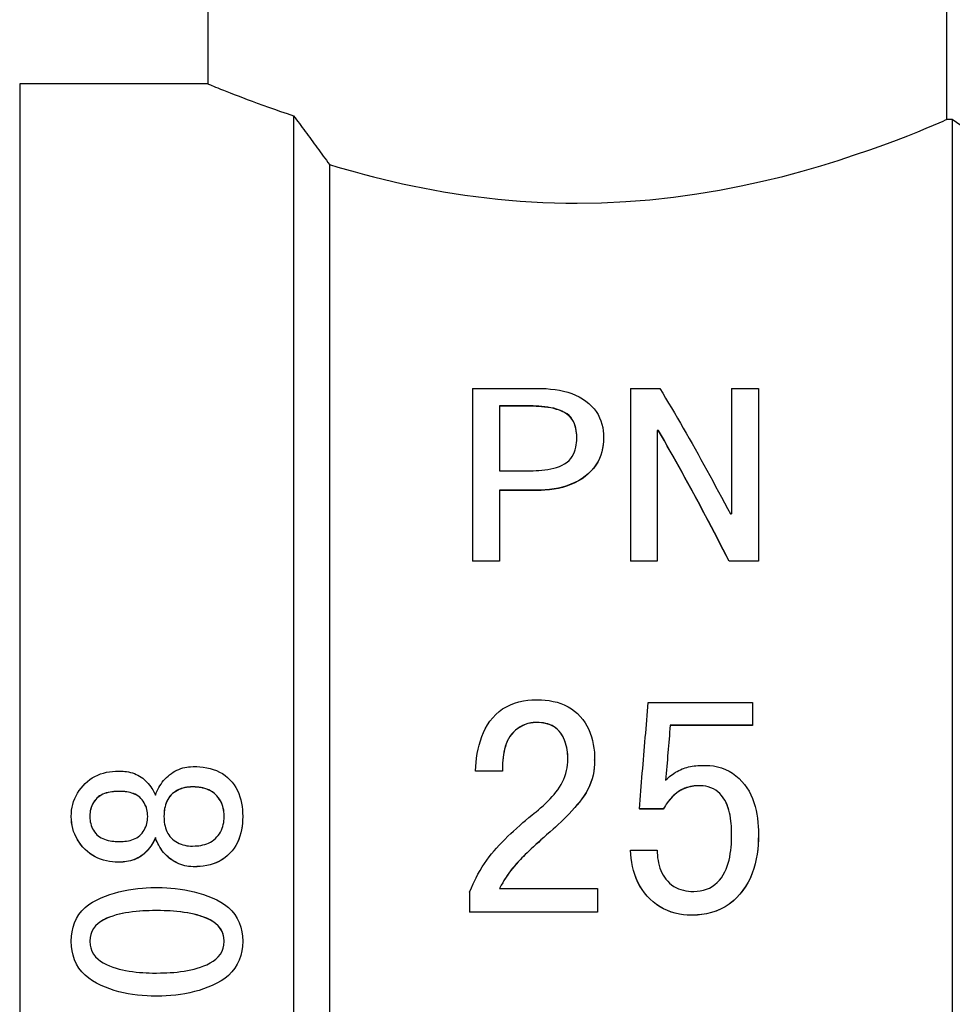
# Model space of a CAD drawing. Header units: millimetres. Extents: x 49 to 3736, y 64 to 358.
# Tile 3 of 19: x 273 to 293, y 216 to 237. Entities that reach past the tile are written whole.
import ezdxf

# ---------------------------------------------------------------- set-up
doc = ezdxf.new("R2010")
doc.units = ezdxf.units.MM
doc.layers.add('DETAIL', color=2, linetype='Continuous')

msp = doc.modelspace()

# ---------------------------------------------------------------- linework, layer by layer
at = {"layer": 'DETAIL'}
for p, q in [((276.912, 243.487), (276.912, 235.237)), ((292.412, 243.487), (292.412, 234.487)), ((272.962, 235.237), (272.962, 197.737)), ((276.912, 235.237), (272.962, 235.237)), ((278.712, 234.568), (278.712, 197.737)), ((292.535, 234.487), (292.412, 234.487)), ((292.535, 234.487), (292.535, 198.487)), ((296.462, 231.737), (292.535, 234.487)), ((279.462, 233.545), (279.462, 198.487)), ((282.467, 228.845), (283.829, 228.845)), ((282.467, 228.845), (282.467, 225.219)), ((285.779, 228.845), (286.395, 228.845)), ((285.779, 228.845), (285.779, 225.219)), ((287.904, 228.845), (288.467, 228.845)), ((287.904, 228.845), (287.904, 226.208)), ((288.467, 228.845), (288.467, 225.219)), ((283.029, 228.476), (283.029, 227.115)), ((283.663, 228.476), (283.029, 228.476)), ((283.663, 228.47), (283.029, 228.47)), ((283.663, 228.47), (283.663, 228.476)), ((285.217, 227.809), (285.217, 227.803)), ((286.342, 227.963), (286.342, 225.219)), ((286.369, 227.963), (286.342, 227.963)), ((286.369, 227.956), (286.342, 227.956)), ((286.369, 227.956), (286.369, 227.963)), ((283.029, 227.115), (283.663, 227.115)), ((283.029, 226.707), (283.029, 225.219)), ((283.803, 226.707), (283.029, 226.707)), ((283.803, 226.701), (283.029, 226.701)), ((283.803, 226.707), (283.803, 226.701)), ((287.877, 226.208), (287.904, 226.208)), ((283.029, 225.219), (282.467, 225.219)), ((282.467, 225.219), (282.467, 225.215)), ((283.029, 225.215), (282.467, 225.215)), ((283.029, 225.219), (283.029, 225.215)), ((286.342, 225.219), (285.779, 225.219)), ((285.779, 225.215), (285.779, 225.219)), ((286.342, 225.215), (285.779, 225.215)), ((286.342, 225.215), (286.342, 225.219)), ((288.467, 225.219), (287.851, 225.219)), ((287.851, 225.215), (287.851, 225.219)), ((288.467, 225.215), (287.851, 225.215)), ((288.467, 225.215), (288.467, 225.219)), ((286.154, 222.249), (288.342, 222.249)), ((288.342, 222.249), (288.342, 221.773)), ((283.808, 221.829), (283.808, 221.832)), ((288.342, 221.773), (286.615, 221.773)), ((286.615, 221.773), (286.615, 221.77)), ((288.342, 221.77), (286.615, 221.77)), ((288.342, 221.773), (288.342, 221.77)), ((285.029, 221.043), (285.029, 221.045)), ((283.092, 220.809), (282.529, 220.809)), ((282.529, 220.806), (282.529, 220.809)), ((283.092, 220.806), (282.529, 220.806)), ((283.092, 220.806), (283.092, 220.809)), ((275.053, 220.382), (275.053, 220.384)), ((276.591, 220.477), (276.591, 220.48)), ((287.241, 220.504), (287.241, 220.502)), ((286.467, 220.015), (285.967, 220.015)), ((285.967, 220.015), (285.967, 220.013)), ((286.467, 220.013), (285.967, 220.013)), ((286.467, 220.015), (286.467, 220.013)), ((274.045, 219.86), (274.045, 219.858)), ((277.643, 219.86), (277.643, 219.858)), ((275.81, 219.413), (275.81, 219.412)), ((288.467, 219.474), (288.467, 219.473)), ((285.779, 219.153), (286.342, 219.153)), ((285.779, 219.153), (285.779, 219.151)), ((275.042, 218.899), (275.042, 218.897)), ((276.604, 218.802), (276.604, 218.801)), ((283.029, 218.346), (285.092, 218.346)), ((285.092, 218.346), (285.092, 217.848)), ((282.404, 218.268), (282.404, 217.848)), ((275.833, 217.882), (275.833, 217.883)), ((285.092, 217.848), (282.404, 217.848)), ((282.404, 217.847), (282.404, 217.848)), ((285.092, 217.847), (282.404, 217.847)), ((285.092, 217.847), (285.092, 217.848)), ((287.07, 217.786), (287.07, 217.785))]:
    msp.add_line(p, q, dxfattribs=at)
at = {"layer": 'DETAIL', "flags": 128}
for points in [[(276.912, 235.237), (276.916, 235.236), (276.926, 235.232), (276.943, 235.225), (276.966, 235.215), (276.996, 235.203), (277.032, 235.188), (277.075, 235.17), (277.124, 235.151), (277.179, 235.128), (277.24, 235.104), (277.308, 235.077), (277.382, 235.048), (277.462, 235.017), (277.548, 234.984), (277.64, 234.948), (277.737, 234.911), (277.84, 234.873), (277.949, 234.833), (278.063, 234.791), (278.183, 234.749), (278.308, 234.705), (278.438, 234.66), (278.573, 234.614), (278.712, 234.568)], [(278.712, 234.568), (278.742, 234.527), (278.773, 234.485), (278.803, 234.444), (278.833, 234.403), (278.864, 234.361), (278.894, 234.319), (278.925, 234.277), (278.956, 234.235), (278.987, 234.193), (279.018, 234.151), (279.049, 234.109), (279.08, 234.066), (279.111, 234.023), (279.143, 233.98), (279.174, 233.937), (279.206, 233.894), (279.238, 233.851), (279.269, 233.808), (279.301, 233.764), (279.333, 233.721), (279.366, 233.677), (279.398, 233.633), (279.43, 233.589), (279.462, 233.545)], [(284.662, 232.733), (285.173, 232.742), (285.683, 232.766), (286.188, 232.806), (286.686, 232.86), (287.173, 232.927), (287.647, 233.005), (288.107, 233.094), (288.55, 233.192), (288.977, 233.296), (289.385, 233.406), (289.773, 233.518), (290.14, 233.632), (290.484, 233.744), (290.803, 233.853), (291.096, 233.958), (291.362, 234.056), (291.601, 234.147), (291.81, 234.23), (291.99, 234.304), (292.14, 234.367), (292.258, 234.418), (292.343, 234.455), (292.395, 234.479), (292.412, 234.487)], [(279.462, 233.545), (279.639, 233.492), (279.82, 233.44), (280.006, 233.388), (280.196, 233.336), (280.391, 233.286), (280.59, 233.236), (280.792, 233.188), (280.998, 233.142), (281.208, 233.097), (281.421, 233.054), (281.637, 233.013), (281.857, 232.974), (282.079, 232.938), (282.304, 232.904), (282.532, 232.873), (282.763, 232.845), (282.996, 232.819), (283.231, 232.797), (283.468, 232.778), (283.705, 232.762), (283.944, 232.75), (284.183, 232.741), (284.423, 232.735), (284.662, 232.733)], [(283.829, 228.845), (283.931, 228.843), (284.012, 228.839), (284.105, 228.831), (284.201, 228.82), (284.291, 228.805), (284.375, 228.787), (284.464, 228.762), (284.548, 228.734), (284.627, 228.702), (284.703, 228.666), (284.776, 228.624), (284.844, 228.577), (284.908, 228.526), (284.966, 228.472), (285.016, 228.416), (285.061, 228.357), (285.1, 228.294), (285.133, 228.228), (285.16, 228.161), (285.182, 228.092), (285.198, 228.022), (285.208, 227.953), (285.214, 227.889), (285.217, 227.809)], [(286.395, 228.845), (286.457, 228.743), (286.519, 228.64), (286.581, 228.537), (286.642, 228.433), (286.704, 228.328), (286.766, 228.222), (286.828, 228.116), (286.889, 228.009), (286.951, 227.901), (287.013, 227.793), (287.074, 227.684), (287.136, 227.574), (287.198, 227.464), (287.26, 227.353), (287.321, 227.241), (287.383, 227.129), (287.445, 227.016), (287.507, 226.902), (287.568, 226.788), (287.63, 226.673), (287.692, 226.558), (287.753, 226.442), (287.815, 226.325), (287.877, 226.208)], [(284.654, 227.809), (284.652, 227.868), (284.649, 227.918), (284.644, 227.958), (284.635, 228.008), (284.622, 228.056), (284.607, 228.103), (284.586, 228.15), (284.56, 228.194), (284.528, 228.237), (284.491, 228.275), (284.449, 228.31), (284.399, 228.341), (284.346, 228.368), (284.293, 228.389), (284.23, 228.41), (284.17, 228.426), (284.109, 228.439), (284.045, 228.45), (283.983, 228.459), (283.919, 228.465), (283.855, 228.47), (283.803, 228.473), (283.739, 228.475), (283.663, 228.476)], [(284.654, 227.806), (284.653, 227.861), (284.65, 227.907), (284.644, 227.954), (284.635, 228.002), (284.622, 228.05), (284.606, 228.098), (284.585, 228.146), (284.557, 228.191), (284.525, 228.233), (284.487, 228.271), (284.445, 228.306), (284.397, 228.336), (284.345, 228.362), (284.289, 228.384), (284.23, 228.404), (284.169, 228.42), (284.107, 228.433), (284.045, 228.444), (283.978, 228.452), (283.911, 228.459), (283.855, 228.464), (283.803, 228.466), (283.739, 228.468), (283.663, 228.47)], [(283.663, 227.115), (283.738, 227.116), (283.802, 227.118), (283.855, 227.121), (283.922, 227.127), (283.985, 227.134), (284.045, 227.143), (284.11, 227.156), (284.169, 227.169), (284.229, 227.186), (284.291, 227.208), (284.345, 227.231), (284.399, 227.26), (284.449, 227.293), (284.491, 227.33), (284.529, 227.371), (284.56, 227.415), (284.585, 227.461), (284.607, 227.511), (284.622, 227.558), (284.635, 227.608), (284.644, 227.659), (284.649, 227.7), (284.652, 227.75), (284.654, 227.809)], [(285.217, 227.809), (285.214, 227.728), (285.208, 227.664), (285.197, 227.591), (285.18, 227.516), (285.157, 227.445), (285.13, 227.376), (285.095, 227.305), (285.054, 227.238), (285.009, 227.175), (284.957, 227.115), (284.898, 227.057), (284.831, 227.001), (284.764, 226.952), (284.692, 226.907), (284.614, 226.867), (284.532, 226.831), (284.446, 226.799), (284.354, 226.771), (284.27, 226.752), (284.179, 226.735), (284.081, 226.722), (283.988, 226.713), (283.906, 226.709), (283.803, 226.707)], [(285.217, 227.803), (285.214, 227.727), (285.208, 227.658), (285.197, 227.585), (285.18, 227.512), (285.158, 227.441), (285.13, 227.37), (285.094, 227.299), (285.052, 227.231), (285.005, 227.166), (284.952, 227.105), (284.894, 227.048), (284.831, 226.995), (284.764, 226.946), (284.691, 226.901), (284.614, 226.861), (284.529, 226.824), (284.44, 226.792), (284.354, 226.766), (284.268, 226.746), (284.176, 226.729), (284.081, 226.716), (283.982, 226.707), (283.906, 226.704), (283.803, 226.701)], [(287.851, 225.219), (287.789, 225.34), (287.727, 225.461), (287.665, 225.581), (287.604, 225.7), (287.542, 225.819), (287.48, 225.937), (287.418, 226.055), (287.357, 226.172), (287.295, 226.288), (287.233, 226.404), (287.172, 226.519), (287.11, 226.634), (287.048, 226.748), (286.986, 226.862), (286.925, 226.975), (286.863, 227.087), (286.801, 227.199), (286.739, 227.31), (286.678, 227.42), (286.616, 227.53), (286.554, 227.639), (286.493, 227.748), (286.431, 227.855), (286.369, 227.963)], [(287.851, 225.215), (287.789, 225.335), (287.727, 225.456), (287.665, 225.575), (287.604, 225.695), (287.542, 225.813), (287.48, 225.932), (287.418, 226.049), (287.357, 226.166), (287.295, 226.283), (287.233, 226.399), (287.172, 226.514), (287.11, 226.629), (287.048, 226.743), (286.986, 226.856), (286.925, 226.969), (286.863, 227.081), (286.801, 227.193), (286.739, 227.304), (286.678, 227.414), (286.616, 227.524), (286.554, 227.633), (286.493, 227.741), (286.431, 227.849), (286.369, 227.956)], [(282.529, 220.809), (282.535, 220.911), (282.542, 220.994), (282.552, 221.085), (282.566, 221.179), (282.583, 221.27), (282.604, 221.356), (282.63, 221.449), (282.66, 221.536), (282.693, 221.617), (282.734, 221.7), (282.78, 221.779), (282.831, 221.856), (282.89, 221.93), (282.955, 221.998), (283.024, 222.06), (283.098, 222.114), (283.177, 222.162), (283.262, 222.204), (283.346, 222.236), (283.437, 222.263), (283.534, 222.284), (283.63, 222.298), (283.712, 222.305), (283.818, 222.308)], [(283.818, 222.308), (283.912, 222.305), (283.987, 222.3), (284.071, 222.29), (284.158, 222.274), (284.24, 222.254), (284.316, 222.23), (284.392, 222.199), (284.47, 222.159), (284.54, 222.117), (284.605, 222.07), (284.667, 222.016), (284.727, 221.954), (284.78, 221.89), (284.827, 221.824), (284.867, 221.757), (284.905, 221.682), (284.937, 221.605), (284.963, 221.529), (284.984, 221.451), (285.001, 221.371), (285.014, 221.29), (285.023, 221.209), (285.027, 221.136), (285.029, 221.045)], [(285.967, 220.015), (285.975, 220.11), (285.982, 220.204), (285.99, 220.298), (285.998, 220.393), (286.006, 220.487), (286.014, 220.581), (286.021, 220.674), (286.029, 220.768), (286.037, 220.862), (286.045, 220.955), (286.053, 221.048), (286.06, 221.142), (286.068, 221.235), (286.076, 221.328), (286.084, 221.42), (286.092, 221.513), (286.1, 221.606), (286.107, 221.698), (286.115, 221.79), (286.123, 221.882), (286.131, 221.974), (286.139, 222.066), (286.146, 222.157), (286.154, 222.249)], [(283.808, 221.832), (283.741, 221.829), (283.688, 221.822), (283.629, 221.809), (283.57, 221.789), (283.516, 221.766), (283.465, 221.738), (283.417, 221.706), (283.371, 221.67), (283.326, 221.629), (283.285, 221.585), (283.251, 221.54), (283.22, 221.489), (283.195, 221.438), (283.173, 221.385), (283.154, 221.329), (283.139, 221.272), (283.127, 221.216), (283.116, 221.157), (283.108, 221.1), (283.102, 221.043), (283.097, 220.984), (283.094, 220.937), (283.093, 220.879), (283.092, 220.809)], [(283.808, 221.829), (283.74, 221.826), (283.685, 221.819), (283.629, 221.806), (283.57, 221.786), (283.516, 221.763), (283.465, 221.735), (283.417, 221.703), (283.37, 221.666), (283.326, 221.625), (283.286, 221.581), (283.25, 221.535), (283.22, 221.486), (283.195, 221.435), (283.173, 221.381), (283.155, 221.326), (283.139, 221.269), (283.126, 221.211), (283.116, 221.155), (283.108, 221.094), (283.101, 221.032), (283.097, 220.981), (283.094, 220.935), (283.093, 220.876), (283.092, 220.806)], [(284.467, 221.071), (284.464, 221.128), (284.462, 221.176), (284.459, 221.212), (284.453, 221.259), (284.445, 221.306), (284.434, 221.351), (284.42, 221.398), (284.404, 221.444), (284.385, 221.487), (284.365, 221.529), (284.341, 221.569), (284.316, 221.607), (284.285, 221.648), (284.252, 221.683), (284.219, 221.712), (284.181, 221.738), (284.136, 221.764), (284.094, 221.784), (284.049, 221.8), (284.003, 221.812), (283.953, 221.822), (283.915, 221.826), (283.866, 221.83), (283.808, 221.832)], [(284.467, 221.07), (284.465, 221.123), (284.463, 221.167), (284.459, 221.21), (284.453, 221.257), (284.445, 221.302), (284.434, 221.349), (284.42, 221.395), (284.406, 221.439), (284.388, 221.48), (284.368, 221.521), (284.344, 221.562), (284.316, 221.605), (284.284, 221.646), (284.25, 221.681), (284.214, 221.712), (284.176, 221.739), (284.136, 221.762), (284.094, 221.781), (284.045, 221.797), (283.995, 221.811), (283.953, 221.819), (283.915, 221.823), (283.866, 221.827), (283.808, 221.829)], [(283.65, 219.835), (283.712, 219.883), (283.762, 219.924), (283.802, 219.956), (283.848, 219.995), (283.896, 220.038), (283.948, 220.084), (283.999, 220.133), (284.048, 220.181), (284.094, 220.228), (284.136, 220.275), (284.176, 220.32), (284.213, 220.366), (284.253, 220.419), (284.29, 220.474), (284.323, 220.529), (284.353, 220.585), (284.379, 220.641), (284.402, 220.698), (284.423, 220.76), (284.439, 220.821), (284.451, 220.882), (284.459, 220.943), (284.463, 221.001), (284.467, 221.071)], [(285.029, 221.045), (285.026, 220.957), (285.021, 220.888), (285.01, 220.808), (284.995, 220.728), (284.975, 220.651), (284.951, 220.576), (284.921, 220.5), (284.887, 220.428), (284.849, 220.358), (284.81, 220.296), (284.763, 220.231), (284.708, 220.161), (284.663, 220.107), (284.61, 220.046), (284.549, 219.978), (284.491, 219.916), (284.435, 219.858), (284.38, 219.802), (284.323, 219.746), (284.265, 219.69), (284.204, 219.634), (284.157, 219.591), (284.096, 219.537), (284.021, 219.471)], [(285.029, 221.043), (285.026, 220.952), (285.02, 220.879), (285.01, 220.805), (284.995, 220.727), (284.976, 220.65), (284.951, 220.574), (284.92, 220.496), (284.885, 220.422), (284.849, 220.356), (284.81, 220.294), (284.761, 220.226), (284.708, 220.159), (284.661, 220.103), (284.606, 220.041), (284.549, 219.976), (284.492, 219.915), (284.436, 219.857), (284.38, 219.8), (284.323, 219.744), (284.262, 219.686), (284.204, 219.632), (284.157, 219.589), (284.096, 219.535), (284.021, 219.47)], [(274.045, 219.86), (274.048, 219.93), (274.053, 219.987), (274.063, 220.05), (274.077, 220.112), (274.095, 220.172), (274.118, 220.233), (274.146, 220.292), (274.177, 220.348), (274.211, 220.401), (274.251, 220.454), (274.292, 220.503), (274.334, 220.548), (274.382, 220.592), (274.432, 220.632), (274.483, 220.666), (274.54, 220.699), (274.6, 220.728), (274.659, 220.751), (274.72, 220.77), (274.783, 220.785), (274.848, 220.797), (274.912, 220.805), (274.97, 220.809), (275.042, 220.811)], [(275.042, 220.811), (275.092, 220.81), (275.134, 220.808), (275.166, 220.805), (275.206, 220.8), (275.247, 220.793), (275.288, 220.783), (275.329, 220.771), (275.369, 220.758), (275.408, 220.742), (275.444, 220.725), (275.479, 220.705), (275.513, 220.684), (275.544, 220.661), (275.575, 220.636), (275.605, 220.609), (275.634, 220.58), (275.662, 220.548), (275.689, 220.515), (275.714, 220.481), (275.736, 220.448), (275.756, 220.414), (275.771, 220.386), (275.789, 220.349), (275.81, 220.304)], [(275.81, 220.304), (275.83, 220.354), (275.847, 220.394), (275.862, 220.425), (275.882, 220.464), (275.904, 220.501), (275.929, 220.539), (275.955, 220.576), (275.983, 220.611), (276.013, 220.645), (276.043, 220.676), (276.075, 220.705), (276.108, 220.733), (276.145, 220.76), (276.182, 220.785), (276.22, 220.808), (276.259, 220.828), (276.299, 220.846), (276.341, 220.862), (276.384, 220.876), (276.427, 220.887), (276.471, 220.895), (276.505, 220.899), (276.55, 220.903), (276.604, 220.906)], [(276.604, 220.906), (276.683, 220.904), (276.745, 220.9), (276.816, 220.892), (276.889, 220.88), (276.958, 220.865), (277.022, 220.846), (277.091, 220.821), (277.156, 220.791), (277.217, 220.757), (277.274, 220.718), (277.327, 220.675), (277.376, 220.628), (277.421, 220.577), (277.462, 220.522), (277.499, 220.464), (277.532, 220.403), (277.56, 220.338), (277.584, 220.27), (277.602, 220.207), (277.617, 220.139), (277.629, 220.067), (277.637, 219.997), (277.641, 219.937), (277.643, 219.86)], [(286.518, 220.618), (286.552, 220.649), (286.58, 220.675), (286.603, 220.694), (286.631, 220.718), (286.662, 220.74), (286.693, 220.763), (286.727, 220.785), (286.761, 220.805), (286.795, 220.823), (286.829, 220.84), (286.863, 220.855), (286.896, 220.868), (286.93, 220.879), (286.965, 220.889), (287.001, 220.898), (287.039, 220.906), (287.079, 220.912), (287.12, 220.918), (287.156, 220.922), (287.195, 220.925), (287.234, 220.927), (287.264, 220.928), (287.303, 220.929), (287.35, 220.93)], [(287.35, 220.93), (287.446, 220.926), (287.522, 220.918), (287.609, 220.901), (287.694, 220.877), (287.775, 220.846), (287.852, 220.809), (287.925, 220.765), (287.994, 220.714), (288.06, 220.657), (288.12, 220.595), (288.176, 220.529), (288.226, 220.46), (288.271, 220.387), (288.31, 220.311), (288.343, 220.233), (288.372, 220.151), (288.396, 220.07), (288.417, 219.986), (288.433, 219.905), (288.446, 219.82), (288.455, 219.732), (288.462, 219.647), (288.465, 219.57), (288.467, 219.474)], [(275.053, 220.384), (275.006, 220.383), (274.967, 220.382), (274.936, 220.38), (274.899, 220.375), (274.861, 220.369), (274.821, 220.361), (274.78, 220.351), (274.741, 220.338), (274.705, 220.324), (274.671, 220.307), (274.64, 220.288), (274.611, 220.267), (274.583, 220.243), (274.557, 220.214), (274.532, 220.183), (274.511, 220.151), (274.492, 220.118), (274.476, 220.084), (274.462, 220.049), (274.452, 220.012), (274.444, 219.974), (274.44, 219.944), (274.437, 219.906), (274.434, 219.86)], [(275.053, 220.382), (275.006, 220.381), (274.966, 220.38), (274.931, 220.377), (274.897, 220.373), (274.861, 220.367), (274.821, 220.359), (274.78, 220.349), (274.742, 220.337), (274.706, 220.323), (274.672, 220.306), (274.641, 220.287), (274.611, 220.265), (274.584, 220.241), (274.557, 220.213), (274.533, 220.182), (274.511, 220.15), (274.492, 220.117), (274.476, 220.082), (274.462, 220.044), (274.451, 220.004), (274.444, 219.972), (274.44, 219.943), (274.437, 219.905), (274.434, 219.859)], [(275.65, 219.86), (275.647, 219.902), (275.645, 219.935), (275.64, 219.972), (275.632, 220.007), (275.621, 220.043), (275.608, 220.078), (275.592, 220.112), (275.574, 220.146), (275.554, 220.177), (275.531, 220.209), (275.507, 220.238), (275.481, 220.263), (275.452, 220.286), (275.42, 220.306), (275.386, 220.324), (275.354, 220.338), (275.319, 220.35), (275.279, 220.361), (275.243, 220.368), (275.205, 220.375), (275.166, 220.379), (275.136, 220.382), (275.098, 220.383), (275.053, 220.384)], [(275.65, 219.859), (275.647, 219.902), (275.644, 219.937), (275.639, 219.971), (275.632, 220.006), (275.621, 220.041), (275.608, 220.076), (275.592, 220.111), (275.574, 220.144), (275.554, 220.176), (275.532, 220.207), (275.507, 220.235), (275.481, 220.261), (275.451, 220.284), (275.419, 220.304), (275.385, 220.321), (275.35, 220.336), (275.314, 220.349), (275.279, 220.359), (275.244, 220.366), (275.21, 220.372), (275.176, 220.376), (275.139, 220.379), (275.098, 220.381), (275.053, 220.382)], [(276.591, 220.48), (276.544, 220.478), (276.503, 220.475), (276.468, 220.471), (276.426, 220.464), (276.386, 220.454), (276.348, 220.442), (276.308, 220.426), (276.271, 220.408), (276.236, 220.388), (276.202, 220.364), (276.171, 220.339), (276.142, 220.311), (276.116, 220.281), (276.092, 220.249), (276.071, 220.215), (276.052, 220.179), (276.036, 220.141), (276.022, 220.1), (276.012, 220.062), (276.003, 220.022), (275.997, 219.981), (275.993, 219.948), (275.991, 219.907), (275.99, 219.86)], [(276.591, 220.477), (276.544, 220.476), (276.501, 220.473), (276.462, 220.469), (276.424, 220.462), (276.387, 220.452), (276.348, 220.44), (276.309, 220.424), (276.271, 220.406), (276.236, 220.385), (276.202, 220.362), (276.171, 220.337), (276.142, 220.309), (276.116, 220.279), (276.092, 220.246), (276.07, 220.211), (276.051, 220.174), (276.035, 220.137), (276.022, 220.099), (276.012, 220.062), (276.004, 220.025), (275.998, 219.988), (275.994, 219.949), (275.991, 219.906), (275.99, 219.859)], [(277.254, 219.86), (277.252, 219.911), (277.248, 219.953), (277.244, 219.987), (277.236, 220.029), (277.225, 220.07), (277.212, 220.11), (277.195, 220.15), (277.176, 220.188), (277.154, 220.224), (277.129, 220.258), (277.101, 220.291), (277.071, 220.321), (277.041, 220.348), (277.006, 220.373), (276.967, 220.396), (276.93, 220.415), (276.89, 220.432), (276.848, 220.446), (276.806, 220.457), (276.764, 220.466), (276.721, 220.472), (276.686, 220.475), (276.643, 220.478), (276.591, 220.48)], [(277.254, 219.859), (277.252, 219.91), (277.248, 219.954), (277.243, 219.995), (277.235, 220.032), (277.225, 220.069), (277.211, 220.109), (277.194, 220.149), (277.174, 220.187), (277.151, 220.224), (277.126, 220.259), (277.099, 220.291), (277.071, 220.32), (277.041, 220.346), (277.006, 220.37), (276.969, 220.393), (276.93, 220.413), (276.889, 220.43), (276.848, 220.444), (276.808, 220.455), (276.769, 220.463), (276.731, 220.469), (276.69, 220.473), (276.644, 220.476), (276.591, 220.477)], [(287.241, 220.504), (287.192, 220.503), (287.151, 220.5), (287.12, 220.498), (287.08, 220.492), (287.04, 220.485), (287, 220.475), (286.96, 220.463), (286.921, 220.45), (286.884, 220.434), (286.848, 220.416), (286.814, 220.396), (286.781, 220.375), (286.751, 220.353), (286.721, 220.329), (286.691, 220.302), (286.662, 220.274), (286.634, 220.244), (286.605, 220.211), (286.581, 220.181), (286.557, 220.149), (286.533, 220.115), (286.515, 220.09), (286.493, 220.056), (286.467, 220.015)], [(287.241, 220.502), (287.191, 220.5), (287.149, 220.498), (287.111, 220.495), (287.075, 220.49), (287.039, 220.483), (287, 220.473), (286.96, 220.461), (286.921, 220.447), (286.883, 220.431), (286.847, 220.413), (286.813, 220.394), (286.781, 220.373), (286.75, 220.35), (286.719, 220.324), (286.688, 220.297), (286.659, 220.268), (286.631, 220.238), (286.605, 220.209), (286.579, 220.176), (286.553, 220.141), (286.533, 220.113), (286.515, 220.088), (286.493, 220.054), (286.467, 220.013)], [(287.904, 219.479), (287.903, 219.549), (287.901, 219.606), (287.899, 219.651), (287.895, 219.707), (287.889, 219.764), (287.881, 219.821), (287.871, 219.882), (287.86, 219.936), (287.845, 219.993), (287.827, 220.051), (287.808, 220.103), (287.788, 220.149), (287.759, 220.202), (287.726, 220.252), (287.692, 220.298), (287.654, 220.339), (287.613, 220.376), (287.569, 220.409), (287.522, 220.438), (287.47, 220.462), (287.413, 220.482), (287.357, 220.495), (287.305, 220.501), (287.241, 220.504)], [(287.904, 219.478), (287.903, 219.547), (287.902, 219.605), (287.899, 219.657), (287.896, 219.707), (287.89, 219.759), (287.881, 219.819), (287.871, 219.881), (287.86, 219.937), (287.848, 219.99), (287.832, 220.041), (287.812, 220.093), (287.788, 220.147), (287.758, 220.201), (287.726, 220.25), (287.691, 220.296), (287.654, 220.337), (287.613, 220.374), (287.569, 220.407), (287.521, 220.436), (287.468, 220.46), (287.413, 220.48), (287.361, 220.492), (287.308, 220.499), (287.241, 220.502)], [(275.042, 218.899), (274.97, 218.901), (274.913, 218.905), (274.848, 218.913), (274.783, 218.925), (274.72, 218.941), (274.659, 218.96), (274.601, 218.983), (274.543, 219.012), (274.485, 219.046), (274.432, 219.082), (274.382, 219.123), (274.334, 219.167), (274.289, 219.216), (274.247, 219.266), (274.209, 219.318), (274.175, 219.372), (274.145, 219.427), (274.118, 219.485), (274.095, 219.545), (274.077, 219.607), (274.063, 219.669), (274.053, 219.732), (274.048, 219.789), (274.045, 219.86)], [(275.042, 218.897), (274.968, 218.9), (274.908, 218.904), (274.848, 218.912), (274.783, 218.924), (274.72, 218.94), (274.659, 218.959), (274.601, 218.982), (274.544, 219.009), (274.488, 219.042), (274.435, 219.079), (274.383, 219.12), (274.334, 219.166), (274.289, 219.214), (274.247, 219.264), (274.21, 219.316), (274.176, 219.369), (274.145, 219.425), (274.118, 219.483), (274.095, 219.544), (274.077, 219.605), (274.063, 219.667), (274.054, 219.725), (274.049, 219.784), (274.045, 219.858)], [(274.434, 219.86), (274.437, 219.813), (274.44, 219.775), (274.444, 219.745), (274.452, 219.707), (274.462, 219.67), (274.476, 219.635), (274.492, 219.601), (274.511, 219.567), (274.532, 219.535), (274.557, 219.503), (274.583, 219.475), (274.611, 219.45), (274.64, 219.429), (274.671, 219.41), (274.705, 219.393), (274.741, 219.378), (274.78, 219.366), (274.821, 219.355), (274.861, 219.347), (274.899, 219.341), (274.936, 219.337), (274.967, 219.335), (275.006, 219.333), (275.053, 219.332)], [(275.053, 219.332), (275.098, 219.333), (275.136, 219.335), (275.166, 219.337), (275.205, 219.342), (275.243, 219.348), (275.279, 219.356), (275.319, 219.367), (275.354, 219.379), (275.386, 219.393), (275.42, 219.411), (275.452, 219.432), (275.481, 219.455), (275.506, 219.48), (275.53, 219.508), (275.554, 219.54), (275.575, 219.573), (275.592, 219.606), (275.608, 219.64), (275.621, 219.676), (275.632, 219.712), (275.64, 219.748), (275.644, 219.779), (275.647, 219.815), (275.65, 219.86)], [(275.99, 219.86), (275.991, 219.812), (275.993, 219.771), (275.997, 219.738), (276.003, 219.697), (276.012, 219.657), (276.022, 219.618), (276.036, 219.578), (276.052, 219.539), (276.071, 219.503), (276.092, 219.469), (276.116, 219.437), (276.142, 219.406), (276.171, 219.378), (276.202, 219.352), (276.236, 219.329), (276.271, 219.308), (276.308, 219.29), (276.348, 219.274), (276.386, 219.262), (276.426, 219.252), (276.468, 219.244), (276.503, 219.24), (276.544, 219.237), (276.591, 219.236)], [(276.591, 219.236), (276.643, 219.238), (276.687, 219.24), (276.721, 219.243), (276.764, 219.25), (276.806, 219.259), (276.848, 219.27), (276.888, 219.284), (276.928, 219.3), (276.966, 219.32), (277.003, 219.342), (277.038, 219.368), (277.071, 219.396), (277.101, 219.427), (277.129, 219.46), (277.153, 219.494), (277.176, 219.53), (277.195, 219.569), (277.212, 219.609), (277.225, 219.648), (277.236, 219.69), (277.244, 219.732), (277.248, 219.766), (277.252, 219.808), (277.254, 219.86)], [(277.643, 219.86), (277.641, 219.782), (277.637, 219.722), (277.629, 219.651), (277.617, 219.579), (277.602, 219.511), (277.584, 219.447), (277.56, 219.379), (277.532, 219.313), (277.499, 219.251), (277.462, 219.193), (277.421, 219.137), (277.376, 219.086), (277.327, 219.037), (277.274, 218.994), (277.217, 218.954), (277.156, 218.92), (277.091, 218.889), (277.022, 218.863), (276.958, 218.844), (276.889, 218.828), (276.816, 218.816), (276.745, 218.808), (276.683, 218.804), (276.604, 218.802)], [(277.643, 219.858), (277.641, 219.779), (277.637, 219.716), (277.629, 219.65), (277.618, 219.579), (277.603, 219.513), (277.584, 219.445), (277.56, 219.377), (277.532, 219.312), (277.499, 219.25), (277.462, 219.191), (277.421, 219.136), (277.376, 219.084), (277.326, 219.036), (277.27, 218.991), (277.21, 218.951), (277.147, 218.915), (277.084, 218.885), (277.022, 218.862), (276.957, 218.843), (276.888, 218.827), (276.816, 218.815), (276.75, 218.807), (276.685, 218.803), (276.604, 218.801)], [(282.404, 218.268), (282.443, 218.363), (282.476, 218.441), (282.504, 218.501), (282.54, 218.572), (282.58, 218.646), (282.625, 218.724), (282.67, 218.798), (282.715, 218.868), (282.764, 218.938), (282.815, 219.007), (282.867, 219.073), (282.919, 219.136), (282.969, 219.193), (283.027, 219.256), (283.088, 219.32), (283.144, 219.377), (283.21, 219.443), (283.273, 219.502), (283.323, 219.549), (283.386, 219.606), (283.465, 219.676), (283.524, 219.729), (283.576, 219.773), (283.65, 219.835)], [(275.81, 219.413), (275.789, 219.368), (275.771, 219.331), (275.756, 219.303), (275.736, 219.267), (275.713, 219.233), (275.689, 219.199), (275.662, 219.166), (275.634, 219.134), (275.606, 219.105), (275.576, 219.077), (275.545, 219.052), (275.512, 219.028), (275.478, 219.006), (275.443, 218.986), (275.406, 218.968), (275.368, 218.952), (275.328, 218.938), (275.288, 218.927), (275.248, 218.918), (275.207, 218.91), (275.166, 218.905), (275.134, 218.903), (275.093, 218.901), (275.042, 218.899)], [(275.81, 219.412), (275.789, 219.366), (275.77, 219.327), (275.752, 219.293), (275.734, 219.262), (275.713, 219.231), (275.689, 219.198), (275.662, 219.164), (275.635, 219.133), (275.606, 219.104), (275.576, 219.076), (275.545, 219.051), (275.512, 219.027), (275.478, 219.005), (275.442, 218.984), (275.405, 218.966), (275.366, 218.95), (275.327, 218.937), (275.288, 218.925), (275.245, 218.916), (275.201, 218.909), (275.166, 218.904), (275.134, 218.901), (275.093, 218.899), (275.042, 218.897)], [(276.604, 218.802), (276.55, 218.805), (276.505, 218.809), (276.471, 218.813), (276.427, 218.822), (276.384, 218.833), (276.341, 218.847), (276.3, 218.863), (276.261, 218.881), (276.222, 218.902), (276.184, 218.925), (276.146, 218.951), (276.109, 218.979), (276.075, 219.007), (276.043, 219.037), (276.012, 219.069), (275.983, 219.103), (275.955, 219.138), (275.929, 219.175), (275.904, 219.213), (275.882, 219.252), (275.862, 219.291), (275.847, 219.322), (275.83, 219.363), (275.81, 219.413)], [(276.604, 218.801), (276.553, 218.804), (276.511, 218.807), (276.471, 218.812), (276.426, 218.821), (276.383, 218.832), (276.341, 218.846), (276.3, 218.862), (276.26, 218.881), (276.22, 218.902), (276.181, 218.926), (276.144, 218.951), (276.109, 218.978), (276.075, 219.006), (276.043, 219.036), (276.012, 219.068), (275.983, 219.101), (275.955, 219.137), (275.929, 219.174), (275.903, 219.215), (275.879, 219.256), (275.862, 219.289), (275.847, 219.32), (275.83, 219.361), (275.81, 219.412)], [(284.021, 219.471), (283.961, 219.417), (283.903, 219.365), (283.848, 219.315), (283.795, 219.267), (283.745, 219.221), (283.698, 219.177), (283.653, 219.135), (283.612, 219.095), (283.572, 219.057), (283.536, 219.021), (283.502, 218.988), (283.471, 218.956), (283.424, 218.906), (283.382, 218.86), (283.344, 218.816), (283.305, 218.768), (283.266, 218.719), (283.228, 218.667), (283.193, 218.616), (283.158, 218.564), (283.124, 218.51), (283.099, 218.467), (283.067, 218.413), (283.029, 218.346)], [(284.021, 219.47), (283.961, 219.416), (283.903, 219.364), (283.848, 219.314), (283.795, 219.266), (283.745, 219.22), (283.698, 219.176), (283.654, 219.134), (283.612, 219.094), (283.573, 219.056), (283.536, 219.02), (283.504, 218.989), (283.471, 218.955), (283.424, 218.905), (283.381, 218.857), (283.34, 218.81), (283.301, 218.763), (283.265, 218.715), (283.229, 218.666), (283.191, 218.612), (283.153, 218.555), (283.124, 218.509), (283.099, 218.467), (283.067, 218.413), (283.03, 218.346)], [(288.467, 219.474), (288.464, 219.361), (288.46, 219.269), (288.451, 219.168), (288.438, 219.066), (288.42, 218.965), (288.398, 218.866), (288.369, 218.764), (288.335, 218.667), (288.297, 218.574), (288.25, 218.478), (288.198, 218.389), (288.142, 218.308), (288.077, 218.227), (288.007, 218.152), (287.931, 218.082), (287.849, 218.017), (287.765, 217.962), (287.672, 217.913), (287.575, 217.872), (287.481, 217.841), (287.379, 217.816), (287.275, 217.798), (287.185, 217.79), (287.07, 217.786)], [(288.467, 219.473), (288.465, 219.367), (288.46, 219.268), (288.451, 219.167), (288.438, 219.065), (288.421, 218.966), (288.398, 218.864), (288.369, 218.763), (288.336, 218.665), (288.297, 218.57), (288.252, 218.479), (288.201, 218.392), (288.142, 218.307), (288.078, 218.226), (288.008, 218.15), (287.934, 218.081), (287.853, 218.018), (287.766, 217.962), (287.672, 217.912), (287.577, 217.872), (287.481, 217.84), (287.379, 217.815), (287.268, 217.797), (287.185, 217.789), (287.07, 217.785)], [(287.108, 218.284), (287.183, 218.288), (287.243, 218.295), (287.31, 218.309), (287.375, 218.329), (287.437, 218.356), (287.496, 218.39), (287.55, 218.428), (287.6, 218.472), (287.646, 218.52), (287.688, 218.572), (287.726, 218.63), (287.76, 218.692), (287.788, 218.751), (287.812, 218.814), (287.833, 218.88), (287.849, 218.94), (287.863, 219.006), (287.876, 219.078), (287.885, 219.145), (287.892, 219.211), (287.898, 219.278), (287.901, 219.332), (287.903, 219.399), (287.904, 219.479)], [(287.07, 217.786), (286.973, 217.789), (286.897, 217.795), (286.808, 217.809), (286.719, 217.828), (286.639, 217.851), (286.555, 217.883), (286.476, 217.92), (286.401, 217.962), (286.328, 218.01), (286.259, 218.064), (286.193, 218.123), (286.131, 218.187), (286.075, 218.254), (286.024, 218.324), (285.978, 218.397), (285.937, 218.474), (285.901, 218.555), (285.87, 218.639), (285.845, 218.72), (285.824, 218.805), (285.806, 218.893), (285.793, 218.98), (285.786, 219.056), (285.779, 219.153)], [(287.07, 217.785), (286.971, 217.788), (286.892, 217.795), (286.808, 217.808), (286.718, 217.827), (286.636, 217.852), (286.555, 217.882), (286.476, 217.919), (286.399, 217.963), (286.326, 218.011), (286.257, 218.065), (286.191, 218.124), (286.131, 218.187), (286.075, 218.254), (286.023, 218.326), (285.977, 218.401), (285.935, 218.479), (285.899, 218.559), (285.87, 218.638), (285.845, 218.72), (285.824, 218.805), (285.806, 218.892), (285.793, 218.985), (285.786, 219.055), (285.779, 219.151)], [(286.342, 219.153), (286.343, 219.092), (286.346, 219.045), (286.351, 218.99), (286.359, 218.934), (286.37, 218.881), (286.382, 218.83), (286.399, 218.775), (286.419, 218.722), (286.442, 218.672), (286.467, 218.625), (286.495, 218.58), (286.526, 218.538), (286.562, 218.497), (286.601, 218.458), (286.644, 218.422), (286.688, 218.391), (286.734, 218.366), (286.786, 218.342), (286.838, 218.323), (286.891, 218.308), (286.944, 218.297), (286.998, 218.29), (287.047, 218.286), (287.108, 218.284)], [(274.045, 217.238), (274.051, 217.347), (274.061, 217.435), (274.082, 217.531), (274.115, 217.628), (274.156, 217.717), (274.207, 217.798), (274.269, 217.875), (274.338, 217.944), (274.416, 218.007), (274.49, 218.057), (274.577, 218.104), (274.675, 218.15), (274.765, 218.187), (274.857, 218.221), (274.951, 218.251), (275.046, 218.277), (275.143, 218.3), (275.243, 218.319), (275.342, 218.334), (275.44, 218.347), (275.537, 218.356), (275.617, 218.361), (275.716, 218.364), (275.833, 218.367)], [(275.833, 218.367), (275.952, 218.364), (276.051, 218.361), (276.132, 218.356), (276.228, 218.347), (276.328, 218.334), (276.429, 218.318), (276.528, 218.299), (276.626, 218.277), (276.722, 218.251), (276.817, 218.221), (276.91, 218.188), (277.001, 218.151), (277.1, 218.105), (277.187, 218.058), (277.263, 218.009), (277.343, 217.946), (277.414, 217.877), (277.476, 217.801), (277.528, 217.718), (277.571, 217.629), (277.604, 217.533), (277.627, 217.436), (277.637, 217.348), (277.643, 217.238)], [(275.833, 217.883), (275.749, 217.882), (275.678, 217.88), (275.621, 217.878), (275.55, 217.875), (275.479, 217.87), (275.408, 217.863), (275.33, 217.855), (275.256, 217.845), (275.184, 217.834), (275.116, 217.821), (275.051, 217.806), (274.99, 217.79), (274.914, 217.768), (274.845, 217.743), (274.782, 217.717), (274.725, 217.689), (274.663, 217.652), (274.607, 217.61), (274.555, 217.561), (274.513, 217.507), (274.478, 217.444), (274.452, 217.378), (274.44, 217.316), (274.434, 217.238)], [(275.833, 217.882), (275.749, 217.881), (275.677, 217.88), (275.612, 217.878), (275.549, 217.874), (275.482, 217.869), (275.408, 217.863), (275.33, 217.854), (275.256, 217.844), (275.184, 217.833), (275.12, 217.821), (275.06, 217.808), (274.99, 217.79), (274.915, 217.768), (274.847, 217.745), (274.783, 217.72), (274.723, 217.69), (274.665, 217.654), (274.608, 217.61), (274.555, 217.56), (274.512, 217.505), (274.478, 217.444), (274.454, 217.382), (274.441, 217.318), (274.434, 217.238)], [(277.254, 217.238), (277.248, 217.316), (277.235, 217.379), (277.209, 217.446), (277.174, 217.506), (277.129, 217.561), (277.074, 217.612), (277.019, 217.652), (276.957, 217.688), (276.89, 217.72), (276.827, 217.745), (276.759, 217.768), (276.686, 217.79), (276.623, 217.806), (276.557, 217.82), (276.488, 217.833), (276.416, 217.845), (276.341, 217.855), (276.263, 217.863), (276.191, 217.869), (276.12, 217.874), (276.048, 217.878), (275.991, 217.88), (275.919, 217.882), (275.833, 217.883)], [(277.254, 217.238), (277.247, 217.319), (277.233, 217.385), (277.209, 217.446), (277.172, 217.507), (277.126, 217.563), (277.074, 217.611), (277.018, 217.651), (276.955, 217.687), (276.887, 217.719), (276.819, 217.747), (276.751, 217.77), (276.686, 217.789), (276.622, 217.805), (276.553, 217.82), (276.482, 217.833), (276.409, 217.845), (276.335, 217.855), (276.263, 217.862), (276.187, 217.869), (276.111, 217.874), (276.048, 217.878), (275.991, 217.88), (275.919, 217.881), (275.833, 217.882)], [(275.833, 216.084), (275.723, 216.086), (275.635, 216.09), (275.536, 216.096), (275.432, 216.107), (275.333, 216.119), (275.24, 216.135), (275.139, 216.155), (275.041, 216.179), (274.945, 216.207), (274.851, 216.238), (274.76, 216.273), (274.672, 216.312), (274.575, 216.359), (274.489, 216.409), (274.414, 216.46), (274.338, 216.524), (274.269, 216.595), (274.207, 216.673), (274.156, 216.755), (274.115, 216.845), (274.082, 216.943), (274.061, 217.039), (274.051, 217.127), (274.045, 217.238)], [(274.434, 217.238), (274.44, 217.159), (274.452, 217.097), (274.478, 217.03), (274.513, 216.966), (274.554, 216.912), (274.606, 216.861), (274.657, 216.821), (274.717, 216.783), (274.786, 216.747), (274.849, 216.719), (274.916, 216.694), (274.986, 216.671), (275.051, 216.653), (275.118, 216.637), (275.186, 216.623), (275.258, 216.611), (275.331, 216.6), (275.406, 216.591), (275.476, 216.585), (275.547, 216.579), (275.619, 216.575), (275.677, 216.573), (275.749, 216.571), (275.833, 216.571)], [(275.833, 216.571), (275.919, 216.572), (275.991, 216.573), (276.05, 216.575), (276.123, 216.58), (276.195, 216.585), (276.265, 216.592), (276.34, 216.601), (276.414, 216.611), (276.485, 216.624), (276.555, 216.638), (276.623, 216.654), (276.69, 216.672), (276.76, 216.694), (276.828, 216.719), (276.892, 216.746), (276.961, 216.782), (277.022, 216.819), (277.076, 216.86), (277.13, 216.912), (277.174, 216.968), (277.209, 217.028), (277.235, 217.095), (277.248, 217.159), (277.254, 217.238)], [(277.643, 217.238), (277.637, 217.127), (277.627, 217.039), (277.604, 216.941), (277.571, 216.844), (277.528, 216.754), (277.476, 216.671), (277.414, 216.593), (277.343, 216.522), (277.265, 216.459), (277.188, 216.408), (277.101, 216.359), (277.004, 216.311), (276.914, 216.273), (276.823, 216.238), (276.728, 216.207), (276.632, 216.18), (276.533, 216.156), (276.431, 216.135), (276.336, 216.12), (276.237, 216.107), (276.133, 216.097), (276.033, 216.09), (275.945, 216.086), (275.833, 216.084)]]:
    msp.add_lwpolyline(points, dxfattribs=at)
at = {"layer": 'DETAIL'}
for major_axis, ratio, start_param, end_param in [((-1.409, -18.073), 0.021062, 4.415452, 4.481697), ((-1.409, -18.063), 0.021073, 4.415453, 4.481556)]:
    msp.add_ellipse((286.567, 216.456), major_axis=major_axis, ratio=ratio, start_param=start_param, end_param=end_param, dxfattribs=at)

doc.saveas('drawing.dxf')
